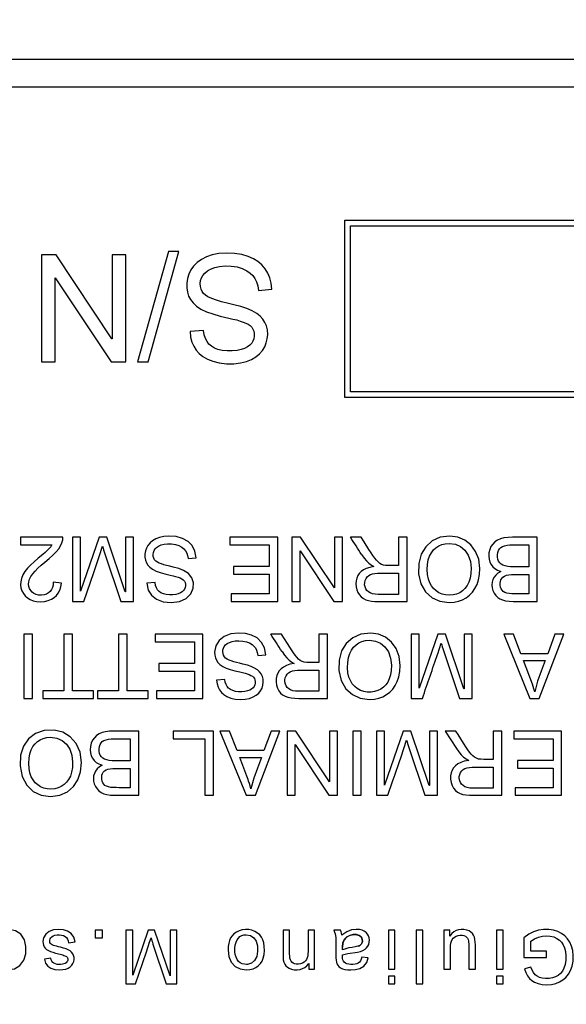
# Model space of a CAD drawing. Header units: metres. Extents: x 70279.8 to 70377.7, y 409251.8 to 409331.5.
# Tile 207 of 244: x 70326.4929 to 70326.5127, y 409303.3465 to 409303.3821. Entities that reach past the tile are written whole.
import ezdxf

# ---------------------------------------------------------------- set-up
doc = ezdxf.new("R2010")
doc.units = ezdxf.units.M
doc.layers.add('3056', color=7, linetype='Continuous')
doc.layers.add('3231', color=7, linetype='Continuous')

# ---------------------------------------------------------------- blocks, each defined once
blk = doc.blocks.new('Earthing transformet_Top view_20170604')
at = {"layer": '3056', "color": 7}
blk.add_line((-625.64, 180.64), (-573.64, 180.64), dxfattribs=at)
blk.add_circle((-599.64, 149.64), 75, dxfattribs=at)
at = {"layer": '3231', "color": 7}
for p, q in [((-624.64, 179.64), (-574.64, 179.64)), ((-595.342, 168.418), (-595.342, 174.818)), ((-595.342, 174.818), (-578.342, 174.818)), ((-595.142, 168.618), (-595.142, 174.618)), ((-595.142, 174.618), (-578.542, 174.618)), ((-601.715, 173.692), (-602.833, 169.697)), ((-602.45, 169.697), (-601.332, 173.692)), ((-601.332, 173.692), (-601.715, 173.692)), ((-606.298, 173.564), (-606.298, 169.697)), ((-605.774, 173.564), (-606.298, 173.564)), ((-603.753, 170.528), (-605.774, 173.564)), ((-603.743, 173.564), (-603.743, 170.528)), ((-603.257, 173.564), (-603.743, 173.564)), ((-603.257, 169.697), (-603.257, 173.564)), ((-605.81, 169.697), (-605.81, 172.733)), ((-605.81, 172.733), (-605.799, 172.733)), ((-605.799, 172.733), (-603.779, 169.697)), ((-598.46, 172.278), (-597.974, 172.322)), ((-600.445, 170.831), (-600.933, 170.792)), ((-603.743, 170.528), (-603.753, 170.528)), ((-606.298, 169.697), (-605.81, 169.697)), ((-603.779, 169.697), (-603.257, 169.697)), ((-602.833, 169.697), (-602.45, 169.697)), ((-578.342, 168.418), (-595.342, 168.418)), ((-578.542, 168.618), (-595.142, 168.618)), ((-607.062, 163.365), (-607.062, 163.089)), ((-605.524, 163.365), (-607.062, 163.365)), ((-605.18, 163.365), (-605.18, 161.045)), ((-604.89, 163.365), (-605.18, 163.365)), ((-604.887, 161.415), (-604.89, 163.365)), ((-604.216, 163.365), (-604.887, 161.415)), ((-603.94, 163.365), (-604.216, 163.365)), ((-603.275, 161.392), (-603.94, 163.365)), ((-603.266, 163.365), (-603.266, 161.392)), ((-602.974, 163.365), (-603.266, 163.365)), ((-602.974, 161.045), (-602.974, 163.365)), ((-599.499, 163.365), (-599.499, 163.089)), ((-597.767, 163.365), (-599.499, 163.365)), ((-597.767, 161.045), (-597.767, 163.365)), ((-597.252, 163.365), (-597.252, 161.045)), ((-596.937, 163.365), (-597.252, 163.365)), ((-595.719, 161.536), (-596.937, 163.365)), ((-595.719, 163.365), (-595.719, 161.536)), ((-595.427, 163.365), (-595.719, 163.365)), ((-595.427, 161.045), (-595.427, 163.365)), ((-594.75, 163.365), (-595.137, 163.365)), ((-593.399, 163.365), (-593.399, 162.34)), ((-593.092, 163.365), (-593.399, 163.365)), ((-593.092, 161.045), (-593.092, 163.365)), ((-588.394, 163.365), (-589.281, 163.365)), ((-588.394, 161.045), (-588.394, 163.365)), ((-607.062, 163.089), (-605.92, 163.089)), ((-604.204, 162.702), (-604.091, 163.037)), ((-599.499, 163.089), (-598.074, 163.089)), ((-598.074, 163.089), (-598.074, 162.303)), ((-589.278, 163.089), (-588.701, 163.089)), ((-588.701, 163.089), (-588.701, 162.291)), ((-604.413, 162.092), (-604.204, 162.702)), ((-601.005, 162.593), (-600.715, 162.62)), ((-596.959, 161.045), (-596.958, 162.874)), ((-596.958, 162.874), (-595.742, 161.045)), ((-599.357, 162.303), (-599.357, 162.029)), ((-598.074, 162.303), (-599.357, 162.303)), ((-588.701, 162.291), (-589.237, 162.291)), ((-604.773, 161.045), (-604.413, 162.092)), ((-599.357, 162.029), (-598.074, 162.029)), ((-598.074, 162.029), (-598.074, 161.319)), ((-594.058, 162.066), (-593.399, 162.066)), ((-593.399, 162.066), (-593.399, 161.299)), ((-588.701, 162.017), (-588.701, 161.319)), ((-605.579, 161.705), (-605.872, 161.737)), ((-602.195, 161.725), (-602.49, 161.702)), ((-603.266, 161.392), (-603.275, 161.392)), ((-599.445, 161.319), (-599.445, 161.045)), ((-598.074, 161.319), (-599.445, 161.319)), ((-593.399, 161.299), (-594.132, 161.299)), ((-588.701, 161.319), (-588.977, 161.318)), ((-605.18, 161.045), (-604.773, 161.045)), ((-603.434, 161.045), (-602.974, 161.045)), ((-599.445, 161.045), (-597.767, 161.045)), ((-597.252, 161.045), (-596.959, 161.045)), ((-595.742, 161.045), (-595.427, 161.045)), ((-594.119, 161.045), (-593.092, 161.045)), ((-589.264, 161.045), (-588.394, 161.045)), ((-606.931, 159.862), (-606.931, 157.542)), ((-606.622, 159.862), (-606.931, 159.862)), ((-606.622, 157.542), (-606.622, 159.862)), ((-605.487, 159.862), (-605.487, 157.818)), ((-605.178, 159.862), (-605.487, 159.862)), ((-605.178, 157.818), (-605.178, 159.862)), ((-603.511, 159.862), (-603.511, 157.818)), ((-603.201, 159.862), (-603.511, 159.862)), ((-603.201, 157.818), (-603.201, 159.862)), ((-602.198, 159.862), (-602.198, 159.587)), ((-600.466, 159.862), (-602.198, 159.862)), ((-600.466, 157.542), (-600.466, 159.862)), ((-597.63, 159.862), (-598.015, 159.862)), ((-597.412, 159.52), (-597.63, 159.862)), ((-596.279, 159.862), (-596.279, 158.839)), ((-595.972, 159.862), (-596.279, 159.862)), ((-595.972, 157.542), (-595.972, 159.862)), ((-592.947, 159.862), (-592.947, 157.542)), ((-592.655, 159.862), (-592.947, 159.862)), ((-592.654, 157.914), (-592.655, 159.862)), ((-591.981, 159.862), (-592.654, 157.914)), ((-591.707, 159.862), (-591.981, 159.862)), ((-591.042, 157.889), (-591.707, 159.862)), ((-591.033, 159.862), (-591.033, 157.889)), ((-590.741, 159.862), (-591.033, 159.862)), ((-590.741, 157.542), (-590.741, 159.862)), ((-589.6, 159.862), (-588.654, 157.542)), ((-589.254, 159.862), (-589.6, 159.862)), ((-588.981, 159.157), (-589.254, 159.862)), ((-588.323, 157.542), (-587.433, 159.862)), ((-587.757, 159.862), (-588.013, 159.157)), ((-587.433, 159.862), (-587.757, 159.862)), ((-602.198, 159.587), (-600.773, 159.587)), ((-600.773, 159.587), (-600.773, 158.802)), ((-597.246, 159.261), (-597.412, 159.52)), ((-591.985, 159.157), (-591.858, 159.537)), ((-598.487, 159.092), (-598.196, 159.117)), ((-597.199, 159.189), (-597.246, 159.261)), ((-588.013, 159.157), (-588.981, 159.157)), ((-602.056, 158.802), (-602.056, 158.526)), ((-600.773, 158.802), (-602.056, 158.802)), ((-588.567, 158.057), (-588.889, 158.913)), ((-588.889, 158.913), (-588.101, 158.913)), ((-602.056, 158.526), (-600.773, 158.526)), ((-600.773, 158.526), (-600.773, 157.818)), ((-596.937, 158.563), (-596.279, 158.563)), ((-596.279, 158.563), (-596.279, 157.798)), ((-599.677, 158.224), (-599.971, 158.199)), ((-606.255, 157.818), (-606.255, 157.542)), ((-605.487, 157.818), (-606.255, 157.818)), ((-604.418, 157.818), (-605.178, 157.818)), ((-604.418, 157.542), (-604.418, 157.818)), ((-604.278, 157.818), (-604.278, 157.542)), ((-603.511, 157.818), (-604.278, 157.818)), ((-602.441, 157.818), (-603.201, 157.818)), ((-602.441, 157.542), (-602.441, 157.818)), ((-602.144, 157.818), (-602.144, 157.542)), ((-600.773, 157.818), (-602.144, 157.818)), ((-596.279, 157.798), (-597.011, 157.798)), ((-591.033, 157.889), (-591.042, 157.889)), ((-606.931, 157.542), (-606.622, 157.542)), ((-606.255, 157.542), (-604.418, 157.542)), ((-604.278, 157.542), (-602.441, 157.542)), ((-602.144, 157.542), (-600.466, 157.542)), ((-596.999, 157.542), (-595.972, 157.542)), ((-592.947, 157.542), (-592.538, 157.542)), ((-591.199, 157.542), (-590.741, 157.542)), ((-588.654, 157.542), (-588.323, 157.542)), ((-602.786, 156.361), (-603.674, 156.361)), ((-602.786, 154.041), (-602.786, 156.361)), ((-601.54, 156.361), (-601.54, 156.084)), ((-600.09, 156.361), (-601.54, 156.361)), ((-600.09, 154.041), (-600.09, 156.361)), ((-599.851, 156.361), (-598.905, 154.041)), ((-599.504, 156.361), (-599.851, 156.361)), ((-599.232, 155.654), (-599.504, 156.361)), ((-598.574, 154.041), (-597.684, 156.361)), ((-598.008, 156.361), (-598.264, 155.654)), ((-597.684, 156.361), (-598.008, 156.361)), ((-597.428, 156.361), (-597.428, 154.041)), ((-597.113, 156.361), (-597.428, 156.361)), ((-595.896, 154.532), (-597.113, 156.361)), ((-595.895, 156.361), (-595.896, 154.532)), ((-595.605, 156.361), (-595.895, 156.361)), ((-595.605, 154.041), (-595.605, 156.361)), ((-595.055, 156.361), (-595.055, 154.041)), ((-594.747, 156.361), (-595.055, 156.361)), ((-594.747, 154.041), (-594.747, 156.361)), ((-594.201, 156.361), (-594.201, 154.041)), ((-593.909, 156.361), (-594.201, 156.361)), ((-593.908, 154.411), (-593.909, 156.361)), ((-593.235, 156.361), (-593.908, 154.411)), ((-592.961, 156.361), (-593.235, 156.361)), ((-592.296, 154.388), (-592.961, 156.361)), ((-592.287, 156.361), (-592.287, 154.388)), ((-591.995, 156.361), (-592.287, 156.361)), ((-591.995, 154.041), (-591.995, 156.361)), ((-591.716, 156.361), (-591.312, 155.73)), ((-591.331, 156.361), (-591.716, 156.361)), ((-589.979, 156.361), (-589.979, 155.336)), ((-589.672, 156.361), (-589.979, 156.361)), ((-589.672, 154.041), (-589.672, 156.361)), ((-589.242, 156.361), (-589.242, 156.084)), ((-587.51, 156.361), (-589.242, 156.361)), ((-587.51, 154.041), (-587.51, 156.361)), ((-603.67, 156.084), (-603.093, 156.084)), ((-603.093, 156.084), (-603.093, 155.287)), ((-601.54, 156.084), (-600.397, 156.084)), ((-600.397, 156.084), (-600.397, 154.041)), ((-597.136, 154.041), (-597.136, 155.87)), ((-597.136, 155.87), (-595.918, 154.041)), ((-593.312, 155.434), (-593.112, 156.034)), ((-590.947, 155.759), (-591.053, 155.924)), ((-589.242, 156.084), (-587.817, 156.084)), ((-587.817, 156.084), (-587.817, 155.301)), ((-598.264, 155.654), (-599.232, 155.654)), ((-590.9, 155.688), (-590.947, 155.759)), ((-603.093, 155.287), (-603.631, 155.287)), ((-598.883, 154.731), (-599.138, 155.41)), ((-599.138, 155.41), (-598.352, 155.41)), ((-593.384, 155.222), (-593.312, 155.434)), ((-589.1, 155.301), (-589.1, 155.025)), ((-587.817, 155.301), (-589.1, 155.301)), ((-603.093, 155.012), (-603.093, 154.315)), ((-590.638, 155.062), (-589.979, 155.062)), ((-589.979, 155.062), (-589.979, 154.295)), ((-589.1, 155.025), (-587.817, 155.025)), ((-587.817, 155.025), (-587.817, 154.315)), ((-603.093, 154.315), (-603.368, 154.314)), ((-592.287, 154.388), (-592.296, 154.388)), ((-589.979, 154.295), (-590.712, 154.295)), ((-589.188, 154.315), (-589.188, 154.041)), ((-587.817, 154.315), (-589.188, 154.315)), ((-603.656, 154.041), (-602.786, 154.041)), ((-600.397, 154.041), (-600.09, 154.041)), ((-598.905, 154.041), (-598.574, 154.041)), ((-597.428, 154.041), (-597.136, 154.041)), ((-595.918, 154.041), (-595.605, 154.041)), ((-595.055, 154.041), (-594.747, 154.041)), ((-594.201, 154.041), (-593.794, 154.041)), ((-592.455, 154.041), (-591.995, 154.041)), ((-590.7, 154.041), (-589.672, 154.041)), ((-589.188, 154.041), (-587.51, 154.041)), ((-604.361, 149.163), (-604.361, 148.893)), ((-604.091, 149.163), (-604.361, 149.163)), ((-604.091, 148.893), (-604.091, 149.163)), ((-603.248, 149.163), (-603.248, 147.23)), ((-603.005, 149.163), (-603.248, 149.163)), ((-603.004, 147.537), (-603.005, 149.163)), ((-602.443, 149.163), (-603.004, 147.537)), ((-602.213, 149.163), (-602.443, 149.163)), ((-601.654, 147.512), (-602.213, 149.163)), ((-601.651, 149.163), (-601.654, 147.512)), ((-601.41, 149.163), (-601.651, 149.163)), ((-601.41, 147.23), (-601.41, 149.163)), ((-597.573, 149.163), (-597.573, 148.302)), ((-597.336, 149.163), (-597.573, 149.163)), ((-597.336, 148.312), (-597.336, 149.163)), ((-596.671, 149.163), (-596.671, 148.398)), ((-596.433, 149.163), (-596.671, 149.163)), ((-596.433, 147.763), (-596.433, 149.163)), ((-595.493, 149.163), (-595.743, 149.163)), ((-593.767, 149.163), (-593.767, 147.763)), ((-593.53, 149.163), (-593.767, 149.163)), ((-593.53, 147.763), (-593.53, 149.163)), ((-592.768, 149.163), (-592.768, 147.23)), ((-592.53, 149.163), (-592.768, 149.163)), ((-592.53, 147.23), (-592.53, 149.163)), ((-591.764, 149.163), (-591.764, 147.763)), ((-591.552, 149.163), (-591.764, 149.163)), ((-591.551, 148.951), (-591.552, 149.163)), ((-589.864, 149.163), (-589.864, 147.763)), ((-589.627, 149.163), (-589.864, 149.163)), ((-589.627, 147.763), (-589.627, 149.163)), ((-605.319, 148.709), (-605.084, 148.745)), ((-604.361, 148.893), (-604.091, 148.893)), ((-602.511, 148.382), (-602.392, 148.733)), ((-602.392, 148.733), (-602.34, 148.892)), ((-595.279, 148.917), (-595.365, 148.823)), ((-594.826, 148.977), (-594.924, 149.005)), ((-594.904, 149.002), (-594.813, 148.97)), ((-594.813, 148.97), (-594.745, 148.912)), ((-594.745, 148.912), (-594.71, 148.834)), ((-594.709, 148.747), (-594.738, 148.673)), ((-594.731, 148.685), (-594.707, 148.76)), ((-594.707, 148.76), (-594.713, 148.846)), ((-594.71, 148.834), (-594.709, 148.747)), ((-588.877, 148.893), (-588.877, 148.177)), ((-588.628, 148.407), (-588.628, 148.766)), ((-602.907, 147.23), (-602.511, 148.382)), ((-595.429, 148.461), (-595.429, 148.548)), ((-595.31, 148.496), (-595.429, 148.461)), ((-595.192, 148.524), (-595.313, 148.496)), ((-595.081, 148.544), (-595.192, 148.524)), ((-594.974, 148.56), (-595.081, 148.544)), ((-594.873, 148.583), (-594.974, 148.56)), ((-594.796, 148.618), (-594.873, 148.583)), ((-594.85, 148.593), (-594.786, 148.625)), ((-594.738, 148.673), (-594.796, 148.618)), ((-594.786, 148.625), (-594.731, 148.685)), ((-591.526, 147.763), (-591.526, 148.512)), ((-590.864, 148.54), (-590.864, 147.763)), ((-590.626, 147.763), (-590.626, 148.631)), ((-588.059, 148.407), (-588.628, 148.407)), ((-588.059, 148.177), (-588.059, 148.407)), ((-605.962, 148.155), (-606.193, 148.123)), ((-594.493, 148.163), (-594.725, 148.194)), ((-588.877, 148.177), (-588.059, 148.177)), ((-598.86, 147.929), (-598.888, 147.927)), ((-596.647, 147.968), (-596.647, 147.763)), ((-596.647, 147.763), (-596.433, 147.763)), ((-593.767, 147.763), (-593.53, 147.763)), ((-591.764, 147.763), (-591.526, 147.763)), ((-590.864, 147.763), (-590.626, 147.763)), ((-589.864, 147.763), (-589.627, 147.763)), ((-588.618, 147.834), (-588.847, 147.77)), ((-593.767, 147.499), (-593.767, 147.23)), ((-593.53, 147.499), (-593.767, 147.499)), ((-593.53, 147.23), (-593.53, 147.499)), ((-589.864, 147.499), (-589.864, 147.23)), ((-589.627, 147.499), (-589.864, 147.499)), ((-589.627, 147.23), (-589.627, 147.499)), ((-603.248, 147.23), (-602.907, 147.23)), ((-601.791, 147.23), (-601.41, 147.23)), ((-593.767, 147.23), (-593.53, 147.23)), ((-592.768, 147.23), (-592.53, 147.23)), ((-589.864, 147.23), (-589.627, 147.23))]:
    blk.add_line(p, q, dxfattribs=at)
for points in [[(-599.622, 173.63), (-599.896, 173.614), (-600.132, 173.567), (-600.339, 173.495), (-600.518, 173.4), (-600.674, 173.286), (-600.802, 173.16), (-600.903, 173.024), (-600.979, 172.875), (-601.029, 172.713), (-601.052, 172.544), (-601.051, 172.378), (-601.029, 172.221), (-600.984, 172.078), (-600.915, 171.948), (-600.821, 171.828), (-600.698, 171.714), (-600.54, 171.607), (-600.344, 171.512), (-600.111, 171.431), (-599.843, 171.356), (-599.537, 171.283)], [(-597.974, 172.322), (-597.998, 172.541), (-598.049, 172.736), (-598.124, 172.91), (-598.22, 173.065), (-598.338, 173.204), (-598.478, 173.325), (-598.642, 173.428), (-598.834, 173.513), (-599.06, 173.577), (-599.322, 173.617), (-599.622, 173.63)], [(-600.285, 172.049), (-600.376, 172.108), (-600.445, 172.172), (-600.498, 172.245), (-600.535, 172.33), (-600.557, 172.427), (-600.563, 172.533), (-600.55, 172.639), (-600.519, 172.736), (-600.47, 172.825), (-600.401, 172.907), (-600.308, 172.984), (-600.189, 173.053), (-600.042, 173.109), (-599.867, 173.148), (-599.665, 173.167), (-599.447, 173.161), (-599.234, 173.128), (-599.044, 173.07), (-598.886, 172.995)], [(-598.886, 172.995), (-598.76, 172.911), (-598.663, 172.818), (-598.587, 172.714), (-598.528, 172.593), (-598.485, 172.45), (-598.46, 172.278)], [(-599.355, 171.764), (-599.586, 171.816), (-599.793, 171.869), (-599.978, 171.925), (-600.142, 171.984), (-600.285, 172.049)], [(-598.139, 170.852), (-598.173, 170.997), (-598.227, 171.126), (-598.301, 171.242), (-598.399, 171.349), (-598.525, 171.451), (-598.684, 171.544), (-598.876, 171.628), (-599.099, 171.701), (-599.355, 171.764)], [(-599.537, 171.283), (-599.384, 171.248), (-599.247, 171.213), (-599.124, 171.176), (-599.013, 171.139), (-598.916, 171.1), (-598.831, 171.058), (-598.76, 171.01), (-598.705, 170.953), (-598.662, 170.887), (-598.632, 170.81), (-598.617, 170.721), (-598.616, 170.626), (-598.63, 170.533), (-598.66, 170.448), (-598.706, 170.373), (-598.77, 170.304), (-598.854, 170.242), (-598.96, 170.187), (-599.087, 170.142), (-599.236, 170.11), (-599.409, 170.093), (-599.593, 170.093), (-599.77, 170.11), (-599.924, 170.146)], [(-600.933, 170.792), (-600.912, 170.592), (-600.867, 170.418), (-600.801, 170.265), (-600.714, 170.129), (-600.604, 170.006), (-600.468, 169.896), (-600.304, 169.8), (-600.108, 169.721), (-599.877, 169.663), (-599.619, 169.634), (-599.354, 169.634), (-599.111, 169.661), (-598.899, 169.713), (-598.715, 169.787), (-598.557, 169.883), (-598.425, 169.993), (-598.318, 170.115), (-598.236, 170.244), (-598.177, 170.384), (-598.141, 170.535), (-598.128, 170.695), (-598.139, 170.852)], [(-599.924, 170.146), (-600.053, 170.197), (-600.16, 170.262), (-600.248, 170.341), (-600.32, 170.435), (-600.378, 170.546), (-600.42, 170.676), (-600.445, 170.831)], [(-606.173, 162.464), (-606.019, 162.592), (-605.885, 162.714), (-605.77, 162.831), (-605.677, 162.945), (-605.606, 163.057), (-605.558, 163.166), (-605.532, 163.27), (-605.524, 163.365)], [(-601.703, 163.403), (-601.879, 163.392), (-602.033, 163.359), (-602.168, 163.306), (-602.283, 163.237), (-602.378, 163.156), (-602.453, 163.068), (-602.507, 162.973), (-602.543, 162.87), (-602.561, 162.758), (-602.56, 162.646), (-602.542, 162.539), (-602.507, 162.443), (-602.453, 162.359), (-602.381, 162.282), (-602.284, 162.208), (-602.159, 162.143), (-602.011, 162.09), (-601.842, 162.042), (-601.651, 161.996)], [(-600.715, 162.62), (-600.758, 162.864), (-600.857, 163.06), (-601.005, 163.213), (-601.199, 163.323), (-601.438, 163.385), (-601.703, 163.403)], [(-594.472, 162.925), (-594.648, 163.203), (-594.75, 163.365)], [(-591.547, 163.403), (-591.899, 163.362), (-592.189, 163.23), (-592.42, 163.022), (-592.583, 162.753), (-592.67, 162.418), (-592.675, 162.039), (-592.592, 161.682), (-592.423, 161.393), (-592.187, 161.178), (-591.906, 161.049), (-591.576, 161.005)], [(-590.464, 162.235), (-590.504, 162.566), (-590.617, 162.854), (-590.79, 163.087), (-591.005, 163.259), (-591.254, 163.363), (-591.547, 163.403)], [(-589.281, 163.365), (-589.447, 163.358), (-589.593, 163.339), (-589.721, 163.306), (-589.831, 163.258), (-589.923, 163.196), (-590, 163.118), (-590.062, 163.026), (-590.109, 162.92), (-590.137, 162.804), (-590.146, 162.685), (-590.134, 162.571), (-590.104, 162.468), (-590.059, 162.378), (-589.999, 162.3), (-589.923, 162.232), (-589.828, 162.175), (-589.711, 162.131)], [(-605.92, 163.089), (-605.965, 163.022), (-606.022, 162.954), (-606.089, 162.885), (-606.167, 162.815), (-606.253, 162.743)], [(-604.091, 163.037), (-604.073, 162.972), (-604.055, 162.91), (-604.034, 162.842), (-604.01, 162.768), (-603.434, 161.045)], [(-601.543, 162.285), (-601.666, 162.313), (-601.777, 162.341), (-601.877, 162.369), (-601.966, 162.398), (-602.046, 162.43), (-602.114, 162.465), (-602.17, 162.505), (-602.213, 162.552), (-602.243, 162.607), (-602.261, 162.671), (-602.266, 162.743), (-602.257, 162.815), (-602.234, 162.882), (-602.196, 162.941), (-602.142, 162.995), (-602.07, 163.043), (-601.98, 163.084), (-601.871, 163.112), (-601.742, 163.126), (-601.599, 163.123), (-601.457, 163.101)], [(-601.457, 163.101), (-601.334, 163.06), (-601.235, 163.008), (-601.156, 162.947), (-601.095, 162.876), (-601.05, 162.794), (-601.02, 162.701), (-601.005, 162.593)], [(-591.57, 161.269), (-591.706, 161.278), (-591.83, 161.307), (-591.943, 161.355), (-592.045, 161.422), (-592.136, 161.506), (-592.214, 161.605), (-592.276, 161.719), (-592.324, 161.854), (-592.354, 162.016), (-592.365, 162.196), (-592.356, 162.379), (-592.326, 162.544), (-592.278, 162.684), (-592.214, 162.803), (-592.137, 162.903), (-592.049, 162.986), (-591.949, 163.052), (-591.838, 163.1), (-591.713, 163.131), (-591.573, 163.141)], [(-591.573, 163.141), (-591.349, 163.112), (-591.159, 163.028), (-591.002, 162.893), (-590.882, 162.713), (-590.806, 162.493), (-590.782, 162.241)], [(-589.237, 162.291), (-589.354, 162.295), (-589.459, 162.306), (-589.552, 162.326), (-589.632, 162.356), (-589.697, 162.395), (-589.748, 162.444), (-589.785, 162.501), (-589.812, 162.567), (-589.826, 162.644), (-589.827, 162.728), (-589.814, 162.81), (-589.787, 162.883), (-589.749, 162.942), (-589.701, 162.989), (-589.641, 163.027), (-589.569, 163.055), (-589.483, 163.074), (-589.386, 163.085), (-589.278, 163.089)], [(-606.253, 162.743), (-606.42, 162.607), (-606.566, 162.479), (-606.694, 162.358), (-606.804, 162.243), (-606.894, 162.131)], [(-594.732, 162.732), (-594.646, 162.61), (-594.559, 162.506), (-594.47, 162.422), (-594.382, 162.357), (-594.288, 162.306)], [(-593.399, 162.34), (-593.509, 162.341), (-593.612, 162.34), (-593.707, 162.34), (-593.795, 162.342), (-593.875, 162.347), (-593.947, 162.359), (-594.013, 162.382), (-594.075, 162.419), (-594.136, 162.47), (-594.198, 162.534), (-594.261, 162.611), (-594.326, 162.701), (-594.395, 162.806), (-594.472, 162.925)], [(-606.764, 161.664), (-606.757, 161.754), (-606.73, 161.849), (-606.683, 161.943), (-606.616, 162.039), (-606.53, 162.138), (-606.427, 162.241), (-606.309, 162.349), (-606.173, 162.464)], [(-600.81, 161.721), (-600.864, 161.902), (-600.99, 162.056), (-601.167, 162.166), (-601.339, 162.232), (-601.543, 162.285)], [(-594.288, 162.306), (-594.44, 162.276), (-594.565, 162.236), (-594.67, 162.184), (-594.755, 162.123), (-594.823, 162.054), (-594.875, 161.978), (-594.913, 161.891), (-594.937, 161.792), (-594.946, 161.679)], [(-591.576, 161.005), (-591.394, 161.017), (-591.232, 161.051), (-591.087, 161.105), (-590.956, 161.179), (-590.836, 161.272), (-590.731, 161.382), (-590.64, 161.511), (-590.566, 161.657), (-590.511, 161.825), (-590.476, 162.016), (-590.464, 162.235)], [(-590.782, 162.241), (-590.791, 162.048), (-590.819, 161.881), (-590.864, 161.738), (-590.925, 161.617), (-591.001, 161.514), (-591.091, 161.429), (-591.193, 161.361), (-591.307, 161.311), (-591.432, 161.28), (-591.57, 161.269)], [(-606.894, 162.131), (-606.971, 162.002), (-607.022, 161.876), (-607.048, 161.756), (-607.053, 161.64), (-607.039, 161.531), (-607.005, 161.427), (-606.954, 161.33), (-606.886, 161.244), (-606.805, 161.171), (-606.709, 161.113), (-606.599, 161.069), (-606.473, 161.043), (-606.335, 161.034), (-606.193, 161.043), (-606.06, 161.073), (-605.942, 161.121), (-605.841, 161.184), (-605.757, 161.259), (-605.69, 161.347)], [(-601.651, 161.996), (-601.546, 161.972), (-601.452, 161.947), (-601.367, 161.921), (-601.291, 161.893), (-601.226, 161.861), (-601.175, 161.823), (-601.138, 161.779), (-601.113, 161.728), (-601.1, 161.669), (-601.098, 161.606), (-601.107, 161.543), (-601.129, 161.485), (-601.165, 161.434), (-601.214, 161.39), (-601.278, 161.351), (-601.357, 161.319), (-601.45, 161.296), (-601.557, 161.283), (-601.676, 161.282), (-601.793, 161.293)], [(-594.132, 161.299), (-594.243, 161.305), (-594.34, 161.322), (-594.423, 161.351), (-594.49, 161.392), (-594.545, 161.443), (-594.586, 161.504), (-594.613, 161.574), (-594.627, 161.649), (-594.625, 161.727), (-594.608, 161.803), (-594.575, 161.875), (-594.53, 161.935), (-594.476, 161.983), (-594.415, 162.017), (-594.342, 162.04), (-594.258, 162.055), (-594.162, 162.063), (-594.058, 162.066)], [(-589.711, 162.131), (-589.812, 162.067), (-589.892, 161.997), (-589.953, 161.919), (-589.996, 161.833), (-590.023, 161.739), (-590.032, 161.64), (-590.024, 161.541), (-589.997, 161.443), (-589.951, 161.349), (-589.891, 161.264), (-589.819, 161.192), (-589.738, 161.138), (-589.645, 161.098), (-589.535, 161.069), (-589.407, 161.051), (-589.264, 161.045)], [(-588.977, 161.318), (-589.099, 161.319), (-589.211, 161.32), (-589.314, 161.325), (-589.407, 161.332), (-589.49, 161.345), (-589.56, 161.37), (-589.618, 161.405), (-589.662, 161.448), (-589.696, 161.5), (-589.718, 161.561), (-589.728, 161.63), (-589.729, 161.703), (-589.721, 161.77), (-589.703, 161.828), (-589.674, 161.879), (-589.632, 161.923), (-589.576, 161.961), (-589.505, 161.99), (-589.421, 162.006), (-589.325, 162.013), (-589.22, 162.016), (-589.106, 162.017), (-588.701, 162.017)], [(-605.872, 161.737), (-605.88, 161.636), (-605.901, 161.548), (-605.935, 161.472), (-605.983, 161.407), (-606.043, 161.353), (-606.116, 161.311), (-606.205, 161.281), (-606.304, 161.269), (-606.402, 161.273), (-606.491, 161.294), (-606.569, 161.331), (-606.635, 161.379), (-606.689, 161.438), (-606.73, 161.506), (-606.754, 161.581), (-606.764, 161.664)], [(-605.69, 161.347), (-605.638, 161.449), (-605.601, 161.567), (-605.579, 161.705)], [(-602.49, 161.702), (-602.441, 161.456), (-602.325, 161.266), (-602.142, 161.122), (-601.899, 161.033), (-601.612, 161.005), (-601.318, 161.04), (-601.074, 161.149), (-600.902, 161.32), (-600.818, 161.52), (-600.81, 161.721)], [(-601.793, 161.293), (-601.897, 161.318), (-601.982, 161.356), (-602.05, 161.404), (-602.106, 161.465), (-602.149, 161.537), (-602.179, 161.624), (-602.195, 161.725)], [(-594.946, 161.679), (-594.937, 161.567), (-594.91, 161.461), (-594.868, 161.364), (-594.813, 161.278), (-594.746, 161.206), (-594.671, 161.148), (-594.584, 161.104), (-594.487, 161.074), (-594.377, 161.057), (-594.255, 161.048), (-594.119, 161.045)], [(-599.185, 159.902), (-599.463, 159.872), (-599.695, 159.781), (-599.878, 159.637), (-600.004, 159.436), (-600.044, 159.208)], [(-598.196, 159.117), (-598.241, 159.365), (-598.346, 159.566), (-598.505, 159.724), (-598.707, 159.83), (-598.931, 159.885), (-599.185, 159.902)], [(-594.408, 159.901), (-594.763, 159.864), (-595.057, 159.735), (-595.291, 159.529), (-595.458, 159.261), (-595.549, 158.925), (-595.555, 158.544), (-595.472, 158.182), (-595.303, 157.891), (-595.068, 157.676), (-594.787, 157.547), (-594.455, 157.503)], [(-593.343, 158.734), (-593.381, 159.055), (-593.49, 159.34), (-593.661, 159.575), (-593.876, 159.753), (-594.123, 159.859), (-594.408, 159.901)], [(-599.024, 158.782), (-599.145, 158.81), (-599.255, 158.838), (-599.354, 158.867), (-599.444, 158.896), (-599.523, 158.926), (-599.592, 158.96), (-599.649, 159), (-599.692, 159.045), (-599.723, 159.097), (-599.742, 159.158), (-599.749, 159.224), (-599.744, 159.292), (-599.727, 159.357), (-599.696, 159.416), (-599.65, 159.471), (-599.588, 159.521), (-599.509, 159.563), (-599.413, 159.596), (-599.3, 159.617), (-599.172, 159.624)], [(-599.172, 159.624), (-599.022, 159.614), (-598.892, 159.586), (-598.783, 159.544), (-598.694, 159.492), (-598.624, 159.432), (-598.569, 159.363), (-598.529, 159.285), (-598.502, 159.195), (-598.487, 159.092)], [(-594.529, 157.768), (-594.661, 157.79), (-594.781, 157.832), (-594.89, 157.894), (-594.986, 157.973), (-595.071, 158.07), (-595.14, 158.182), (-595.192, 158.313), (-595.228, 158.469), (-595.245, 158.651), (-595.239, 158.84), (-595.212, 159.016), (-595.165, 159.165), (-595.103, 159.288), (-595.026, 159.392), (-594.936, 159.478), (-594.835, 159.546), (-594.722, 159.597), (-594.595, 159.629), (-594.452, 159.64)], [(-594.452, 159.64), (-594.234, 159.612), (-594.05, 159.533), (-593.892, 159.402), (-593.766, 159.219), (-593.687, 158.993), (-593.661, 158.74)], [(-591.858, 159.537), (-591.84, 159.471), (-591.822, 159.409), (-591.8, 159.341), (-591.776, 159.266), (-591.199, 157.542)], [(-600.044, 159.208), (-600.037, 159.101), (-600.015, 159.007), (-599.979, 158.923), (-599.925, 158.844), (-599.851, 158.769), (-599.753, 158.698), (-599.63, 158.636), (-599.485, 158.585), (-599.319, 158.54), (-599.134, 158.495)], [(-597.611, 159.231), (-597.526, 159.108), (-597.438, 159.005), (-597.35, 158.921), (-597.261, 158.855), (-597.167, 158.804)], [(-596.279, 158.839), (-596.402, 158.839), (-596.516, 158.839), (-596.621, 158.839), (-596.718, 158.842), (-596.806, 158.852), (-596.883, 158.875), (-596.951, 158.914), (-597.012, 158.964), (-597.073, 159.026), (-597.136, 159.101), (-597.199, 159.189)], [(-598.294, 158.232), (-598.319, 158.335), (-598.361, 158.425), (-598.421, 158.505), (-598.5, 158.576), (-598.6, 158.639), (-598.721, 158.694), (-598.863, 158.741), (-599.024, 158.782)], [(-597.167, 158.804), (-597.325, 158.773), (-597.454, 158.73), (-597.561, 158.675), (-597.646, 158.611), (-597.713, 158.538), (-597.763, 158.457), (-597.8, 158.363), (-597.82, 158.256), (-597.823, 158.139), (-597.806, 158.02), (-597.772, 157.911), (-597.722, 157.816), (-597.66, 157.736), (-597.587, 157.671), (-597.501, 157.619), (-597.399, 157.581), (-597.281, 157.558), (-597.148, 157.546), (-596.999, 157.542)], [(-593.661, 158.74), (-593.67, 158.554), (-593.695, 158.391), (-593.738, 158.249), (-593.794, 158.131), (-593.863, 158.032), (-593.945, 157.948), (-594.04, 157.878), (-594.148, 157.823), (-594.267, 157.786), (-594.395, 157.768), (-594.529, 157.768)], [(-594.455, 157.503), (-594.273, 157.515), (-594.111, 157.549), (-593.966, 157.603), (-593.835, 157.677), (-593.716, 157.769), (-593.611, 157.879), (-593.52, 158.007), (-593.446, 158.154), (-593.39, 158.322), (-593.355, 158.514), (-593.343, 158.734)], [(-588.101, 158.913), (-588.247, 158.523), (-588.38, 158.158), (-588.482, 157.777)], [(-599.134, 158.495), (-599.036, 158.472), (-598.947, 158.449), (-598.868, 158.425), (-598.796, 158.399), (-598.733, 158.371), (-598.681, 158.34), (-598.639, 158.303), (-598.61, 158.26), (-598.591, 158.21), (-598.581, 158.152), (-598.582, 158.089), (-598.594, 158.028), (-598.62, 157.972), (-598.658, 157.923), (-598.709, 157.879), (-598.776, 157.842), (-598.857, 157.812), (-598.951, 157.79), (-599.06, 157.779), (-599.178, 157.78), (-599.292, 157.794)], [(-597.011, 157.798), (-597.122, 157.803), (-597.218, 157.819), (-597.299, 157.847), (-597.366, 157.887), (-597.42, 157.936), (-597.461, 157.994), (-597.49, 158.061), (-597.506, 158.136), (-597.506, 158.213), (-597.492, 158.288), (-597.465, 158.356), (-597.425, 158.416), (-597.374, 158.466), (-597.311, 158.506), (-597.235, 158.534), (-597.146, 158.551), (-597.047, 158.56), (-596.937, 158.563)], [(-599.971, 158.199), (-599.955, 158.063), (-599.921, 157.947), (-599.87, 157.845), (-599.801, 157.755), (-599.712, 157.676), (-599.601, 157.608), (-599.464, 157.553), (-599.301, 157.517), (-599.119, 157.504), (-598.941, 157.512), (-598.782, 157.543), (-598.65, 157.592), (-598.542, 157.657), (-598.453, 157.734), (-598.384, 157.82), (-598.333, 157.913), (-598.301, 158.015), (-598.289, 158.124), (-598.294, 158.232)], [(-599.292, 157.794), (-599.391, 157.821), (-599.472, 157.859), (-599.538, 157.908), (-599.592, 157.968), (-599.633, 158.04), (-599.661, 158.125), (-599.677, 158.224)], [(-588.482, 157.777), (-588.512, 157.882), (-588.539, 157.973), (-588.567, 158.057)], [(-605.837, 156.394), (-606.204, 156.379), (-606.516, 156.268), (-606.763, 156.075), (-606.945, 155.817), (-607.053, 155.488), (-607.074, 155.101), (-607, 154.717), (-606.832, 154.409), (-606.593, 154.182), (-606.308, 154.047), (-605.97, 154.001)], [(-604.858, 155.225), (-604.907, 155.598), (-605.049, 155.912), (-605.264, 156.158), (-605.524, 156.318), (-605.837, 156.394)], [(-603.674, 156.361), (-603.839, 156.354), (-603.983, 156.336), (-604.109, 156.304), (-604.218, 156.258), (-604.31, 156.197), (-604.388, 156.119), (-604.451, 156.027), (-604.5, 155.92), (-604.53, 155.804), (-604.54, 155.686), (-604.529, 155.573), (-604.5, 155.47), (-604.455, 155.379), (-604.394, 155.299), (-604.318, 155.23), (-604.222, 155.172), (-604.105, 155.127)], [(-591.053, 155.924), (-591.252, 156.237), (-591.331, 156.361)], [(-605.959, 154.264), (-606.095, 154.273), (-606.219, 154.301), (-606.332, 154.348), (-606.434, 154.414), (-606.525, 154.496), (-606.604, 154.595), (-606.668, 154.71), (-606.717, 154.847), (-606.749, 155.011), (-606.759, 155.193), (-606.749, 155.376), (-606.719, 155.541), (-606.671, 155.681), (-606.608, 155.799), (-606.531, 155.899), (-606.443, 155.981), (-606.344, 156.047), (-606.232, 156.096), (-606.107, 156.126), (-605.967, 156.137)], [(-605.967, 156.137), (-605.741, 156.108), (-605.551, 156.023), (-605.394, 155.889), (-605.275, 155.709), (-605.2, 155.491), (-605.175, 155.238)], [(-603.631, 155.287), (-603.746, 155.291), (-603.849, 155.302), (-603.941, 155.322), (-604.019, 155.35), (-604.083, 155.387), (-604.134, 155.432), (-604.173, 155.487), (-604.202, 155.555), (-604.218, 155.635), (-604.219, 155.721), (-604.207, 155.804), (-604.182, 155.874), (-604.147, 155.932), (-604.101, 155.98), (-604.041, 156.02), (-603.967, 156.049), (-603.88, 156.07), (-603.781, 156.081), (-603.67, 156.084)], [(-593.112, 156.034), (-593.094, 155.968), (-593.076, 155.906), (-593.055, 155.838), (-593.031, 155.764), (-592.455, 154.041)], [(-591.312, 155.73), (-591.227, 155.606), (-591.139, 155.503), (-591.051, 155.418), (-590.962, 155.353), (-590.868, 155.303)], [(-589.979, 155.336), (-590.104, 155.336), (-590.219, 155.336), (-590.326, 155.336), (-590.424, 155.34), (-590.513, 155.351), (-590.589, 155.376), (-590.655, 155.415), (-590.716, 155.465), (-590.776, 155.527), (-590.838, 155.601), (-590.9, 155.688)], [(-605.97, 154.001), (-605.637, 154.043), (-605.364, 154.164), (-605.138, 154.362), (-604.981, 154.601), (-604.89, 154.886), (-604.858, 155.225)], [(-605.175, 155.238), (-605.184, 155.046), (-605.212, 154.879), (-605.256, 154.737), (-605.317, 154.615), (-605.393, 154.512), (-605.482, 154.427), (-605.584, 154.359), (-605.696, 154.308), (-605.821, 154.277), (-605.959, 154.264)], [(-604.105, 155.127), (-604.205, 155.063), (-604.284, 154.993), (-604.344, 154.915), (-604.388, 154.831), (-604.415, 154.74), (-604.425, 154.645), (-604.419, 154.549), (-604.395, 154.452), (-604.352, 154.356), (-604.293, 154.27), (-604.224, 154.197), (-604.144, 154.141), (-604.051, 154.098), (-603.937, 154.066), (-603.804, 154.047), (-603.656, 154.041)], [(-598.352, 155.41), (-598.498, 155.02), (-598.632, 154.656), (-598.733, 154.275)], [(-593.794, 154.041), (-593.622, 154.536), (-593.54, 154.77), (-593.384, 155.222)], [(-590.868, 155.303), (-591.027, 155.271), (-591.156, 155.227), (-591.264, 155.172), (-591.35, 155.107), (-591.417, 155.033), (-591.468, 154.948), (-591.504, 154.851), (-591.522, 154.738), (-591.522, 154.617), (-591.502, 154.499), (-591.464, 154.391), (-591.411, 154.297), (-591.344, 154.218), (-591.267, 154.154), (-591.178, 154.105), (-591.078, 154.072), (-590.966, 154.054), (-590.841, 154.044), (-590.7, 154.041)], [(-603.368, 154.314), (-603.489, 154.314), (-603.6, 154.316), (-603.702, 154.32), (-603.795, 154.327), (-603.878, 154.34), (-603.949, 154.364), (-604.006, 154.398), (-604.052, 154.441), (-604.087, 154.493), (-604.111, 154.556), (-604.122, 154.628), (-604.123, 154.701), (-604.115, 154.767), (-604.097, 154.824), (-604.067, 154.875), (-604.024, 154.92), (-603.968, 154.958), (-603.897, 154.986), (-603.813, 155.002), (-603.717, 155.009), (-603.612, 155.012), (-603.498, 155.013), (-603.093, 155.012)], [(-590.712, 154.295), (-590.825, 154.301), (-590.921, 154.318), (-591.003, 154.347), (-591.071, 154.388), (-591.124, 154.438), (-591.165, 154.498), (-591.193, 154.566), (-591.207, 154.641), (-591.206, 154.718), (-591.191, 154.794), (-591.161, 154.862), (-591.119, 154.921), (-591.068, 154.971), (-591.004, 155.009), (-590.928, 155.035), (-590.842, 155.05), (-590.745, 155.059), (-590.638, 155.062)], [(-598.817, 154.556), (-598.837, 154.609), (-598.883, 154.731)], [(-598.733, 154.275), (-598.763, 154.381), (-598.79, 154.472), (-598.817, 154.556)], [(-607.511, 147.733), (-607.276, 147.767), (-607.075, 147.886), (-606.936, 148.079), (-606.865, 148.313), (-606.858, 148.574), (-606.913, 148.812), (-607.046, 149.018), (-607.239, 149.147), (-607.465, 149.195), (-607.691, 149.18)], [(-605.683, 149.197), (-605.864, 149.178), (-606.017, 149.119), (-606.137, 149.025), (-606.22, 148.895), (-606.244, 148.753)], [(-605.084, 148.745), (-605.134, 148.919), (-605.227, 149.049), (-605.355, 149.135), (-605.508, 149.182), (-605.683, 149.197)], [(-598.933, 149.196), (-599.049, 149.181), (-599.159, 149.147), (-599.259, 149.097), (-599.345, 149.035), (-599.415, 148.965), (-599.467, 148.888), (-599.506, 148.799), (-599.534, 148.696), (-599.552, 148.577), (-599.558, 148.443)], [(-598.901, 147.733), (-598.77, 147.744), (-598.655, 147.775), (-598.554, 147.822), (-598.466, 147.884), (-598.393, 147.961), (-598.333, 148.051), (-598.287, 148.159), (-598.258, 148.289), (-598.246, 148.435), (-598.251, 148.579), (-598.271, 148.709), (-598.303, 148.817), (-598.35, 148.91), (-598.413, 148.993), (-598.494, 149.064), (-598.589, 149.124), (-598.697, 149.167), (-598.813, 149.191), (-598.933, 149.196)], [(-595.743, 149.163), (-595.709, 149.095), (-595.688, 149.03), (-595.677, 148.969)], [(-595.445, 148.991), (-595.456, 149.054), (-595.472, 149.112), (-595.493, 149.163)], [(-594.929, 149.197), (-595.097, 149.177), (-595.27, 149.111), (-595.445, 148.991)], [(-594.885, 148.374), (-594.78, 148.4), (-594.689, 148.434), (-594.613, 148.476), (-594.553, 148.527), (-594.507, 148.587), (-594.475, 148.655), (-594.457, 148.732), (-594.453, 148.812), (-594.463, 148.891), (-594.487, 148.963), (-594.525, 149.026), (-594.576, 149.082), (-594.641, 149.128), (-594.72, 149.165), (-594.816, 149.188), (-594.929, 149.197)], [(-590.626, 148.631), (-590.63, 148.738), (-590.642, 148.833), (-590.661, 148.918), (-590.691, 148.99), (-590.733, 149.05), (-590.788, 149.099), (-590.856, 149.14), (-590.94, 149.172), (-591.038, 149.192), (-591.138, 149.196), (-591.235, 149.182), (-591.323, 149.152), (-591.403, 149.106), (-591.476, 149.043), (-591.551, 148.951)], [(-587.149, 148.589), (-587.213, 148.731), (-587.297, 148.855), (-587.399, 148.961), (-587.517, 149.05), (-587.652, 149.119), (-587.806, 149.168), (-587.978, 149.193), (-588.161, 149.194), (-588.344, 149.166), (-588.524, 149.109), (-588.701, 149.018), (-588.877, 148.893)], [(-606.244, 148.753), (-606.24, 148.683), (-606.227, 148.62), (-606.203, 148.563), (-606.165, 148.512), (-606.114, 148.468), (-606.05, 148.43), (-605.973, 148.398), (-605.886, 148.369), (-605.788, 148.341), (-605.626, 148.298)], [(-605.611, 148.55), (-605.684, 148.568), (-605.751, 148.585), (-605.811, 148.601), (-605.865, 148.617), (-605.912, 148.637), (-605.949, 148.661), (-605.977, 148.69), (-605.995, 148.724), (-606.002, 148.763), (-606.001, 148.805), (-605.988, 148.85), (-605.964, 148.892), (-605.927, 148.93), (-605.877, 148.962), (-605.812, 148.986), (-605.736, 148.999), (-605.653, 149.001), (-605.573, 148.991)], [(-605.573, 148.991), (-605.503, 148.971), (-605.445, 148.94), (-605.397, 148.899), (-605.361, 148.847), (-605.335, 148.784), (-605.319, 148.709)], [(-602.34, 148.892), (-602.325, 148.836), (-602.31, 148.785), (-602.292, 148.728), (-602.271, 148.666), (-601.791, 147.23)], [(-598.888, 147.927), (-598.971, 147.933), (-599.047, 147.953), (-599.117, 147.989), (-599.178, 148.04), (-599.23, 148.105), (-599.272, 148.186), (-599.3, 148.283), (-599.314, 148.395), (-599.314, 148.515), (-599.3, 148.63), (-599.272, 148.732), (-599.233, 148.815), (-599.185, 148.882), (-599.129, 148.933), (-599.064, 148.97), (-598.99, 148.993), (-598.901, 149.001)], [(-598.901, 149.001), (-598.751, 148.972), (-598.631, 148.892), (-598.544, 148.766), (-598.498, 148.6), (-598.49, 148.407), (-598.522, 148.217), (-598.6, 148.067), (-598.716, 147.97), (-598.86, 147.929)], [(-595.677, 148.969), (-595.672, 148.885), (-595.669, 148.791), (-595.667, 148.689)], [(-595.429, 148.548), (-595.411, 148.715), (-595.35, 148.845), (-595.254, 148.934), (-595.137, 148.987), (-595.015, 149.008), (-594.904, 149.002)], [(-595.365, 148.823), (-595.414, 148.7), (-595.429, 148.548)], [(-594.924, 149.005), (-595.041, 149.006), (-595.165, 148.978), (-595.279, 148.917)], [(-594.713, 148.846), (-594.754, 148.922), (-594.826, 148.977)], [(-591.526, 148.512), (-591.522, 148.607), (-591.511, 148.693), (-591.492, 148.768), (-591.464, 148.83), (-591.427, 148.88), (-591.379, 148.919), (-591.321, 148.952), (-591.252, 148.978), (-591.178, 148.99), (-591.106, 148.988), (-591.039, 148.972), (-590.984, 148.945), (-590.942, 148.911), (-590.91, 148.874), (-590.889, 148.831), (-590.878, 148.784), (-590.871, 148.732), (-590.867, 148.675), (-590.865, 148.611), (-590.864, 148.54)], [(-588.628, 148.766), (-588.488, 148.857), (-588.346, 148.919), (-588.204, 148.954), (-588.062, 148.965), (-587.922, 148.953), (-587.794, 148.921), (-587.682, 148.871), (-587.589, 148.807), (-587.512, 148.73), (-587.45, 148.639), (-587.403, 148.529), (-587.369, 148.396), (-587.354, 148.242), (-587.358, 148.081), (-587.382, 147.93), (-587.427, 147.799), (-587.485, 147.69), (-587.556, 147.602), (-587.636, 147.533)], [(-605.636, 147.733), (-605.522, 147.74), (-605.42, 147.762), (-605.332, 147.799), (-605.26, 147.846), (-605.203, 147.902), (-605.162, 147.964), (-605.135, 148.031), (-605.122, 148.104), (-605.124, 148.18), (-605.141, 148.251), (-605.17, 148.316), (-605.211, 148.37), (-605.264, 148.416), (-605.331, 148.456), (-605.412, 148.491), (-605.506, 148.522), (-605.611, 148.55)], [(-599.558, 148.443), (-599.532, 148.211), (-599.448, 148.012), (-599.304, 147.858), (-599.123, 147.765), (-598.901, 147.733)], [(-596.671, 148.398), (-596.674, 148.31), (-596.683, 148.234), (-596.699, 148.166), (-596.723, 148.108), (-596.757, 148.057), (-596.805, 148.014), (-596.866, 147.977), (-596.941, 147.95), (-597.02, 147.938), (-597.094, 147.94), (-597.158, 147.954), (-597.21, 147.977), (-597.25, 148.008), (-597.282, 148.049), (-597.306, 148.099), (-597.323, 148.161), (-597.333, 148.233), (-597.336, 148.312)], [(-595.667, 148.689), (-595.667, 148.463), (-595.667, 148.358), (-595.667, 148.261), (-595.664, 148.171), (-595.659, 148.089), (-595.648, 148.016), (-595.628, 147.953), (-595.597, 147.899), (-595.554, 147.851), (-595.497, 147.809), (-595.425, 147.774), (-595.337, 147.75), (-595.237, 147.737), (-595.125, 147.733)], [(-595.429, 148.274), (-595.231, 148.321), (-594.885, 148.374)], [(-588.847, 147.77), (-588.804, 147.632), (-588.746, 147.518), (-588.674, 147.423), (-588.588, 147.346), (-588.486, 147.283), (-588.362, 147.236), (-588.214, 147.206), (-588.047, 147.197), (-587.878, 147.208), (-587.72, 147.243), (-587.582, 147.297), (-587.462, 147.37), (-587.356, 147.462), (-587.266, 147.576), (-587.191, 147.712), (-587.133, 147.871), (-587.097, 148.052), (-587.089, 148.245), (-587.107, 148.427), (-587.149, 148.589)], [(-606.193, 148.123), (-606.151, 147.978), (-606.074, 147.869), (-605.96, 147.792), (-605.811, 147.746), (-605.636, 147.733)], [(-605.795, 147.946), (-605.847, 147.969), (-605.889, 148.002), (-605.923, 148.043), (-605.947, 148.094), (-605.962, 148.155)], [(-605.626, 148.298), (-605.577, 148.284), (-605.533, 148.271), (-605.492, 148.257), (-605.455, 148.244), (-605.423, 148.229), (-605.396, 148.212), (-605.375, 148.19), (-605.36, 148.162), (-605.352, 148.127), (-605.352, 148.089), (-605.361, 148.052), (-605.38, 148.018), (-605.408, 147.991), (-605.444, 147.968), (-605.488, 147.95), (-605.541, 147.936), (-605.601, 147.929), (-605.667, 147.927), (-605.734, 147.932), (-605.795, 147.946)], [(-597.573, 148.302), (-597.571, 148.192), (-597.564, 148.094), (-597.545, 148.008), (-597.512, 147.935), (-597.468, 147.875), (-597.414, 147.827), (-597.348, 147.788), (-597.266, 147.757), (-597.168, 147.738), (-597.062, 147.733), (-596.958, 147.746), (-596.867, 147.776), (-596.788, 147.82), (-596.717, 147.88), (-596.647, 147.968)], [(-594.725, 148.194), (-594.746, 148.121), (-594.774, 148.061), (-594.811, 148.013), (-594.856, 147.977), (-594.91, 147.952), (-594.974, 147.936), (-595.048, 147.928), (-595.126, 147.927), (-595.2, 147.934), (-595.266, 147.95), (-595.319, 147.974), (-595.363, 148.007), (-595.395, 148.048), (-595.416, 148.096), (-595.426, 148.149), (-595.428, 148.209), (-595.429, 148.274)], [(-595.125, 147.733), (-594.959, 147.744), (-594.802, 147.783), (-594.653, 147.869), (-594.551, 147.994), (-594.493, 148.163)], [(-587.636, 147.533), (-587.729, 147.479), (-587.838, 147.441), (-587.961, 147.421), (-588.09, 147.417), (-588.211, 147.43), (-588.312, 147.458), (-588.396, 147.501), (-588.468, 147.558), (-588.529, 147.632), (-588.58, 147.723), (-588.618, 147.834)]]:
    blk.add_lwpolyline(points, dxfattribs=at)
for centre, radius, start, end in [((-830.528, 11.924), 279.899, 32.60179, 32.75558), ((-903.614, -36.346), 363.164, 32.58399, 32.70219), ((-1177.943, 359.171), 619.155, 340.994965, 341.152948)]:
    blk.add_arc(centre, radius, start, end, dxfattribs=at)

msp = doc.modelspace()

# ---------------------------------------------------------------- block references
at = {"xscale": 0.001, "yscale": 0.001, "zscale": 0.001}
msp.add_blockref('Earthing transformet_Top view_20170604', (70327.1, 409303.2), dxfattribs=at)

doc.saveas('drawing.dxf')
